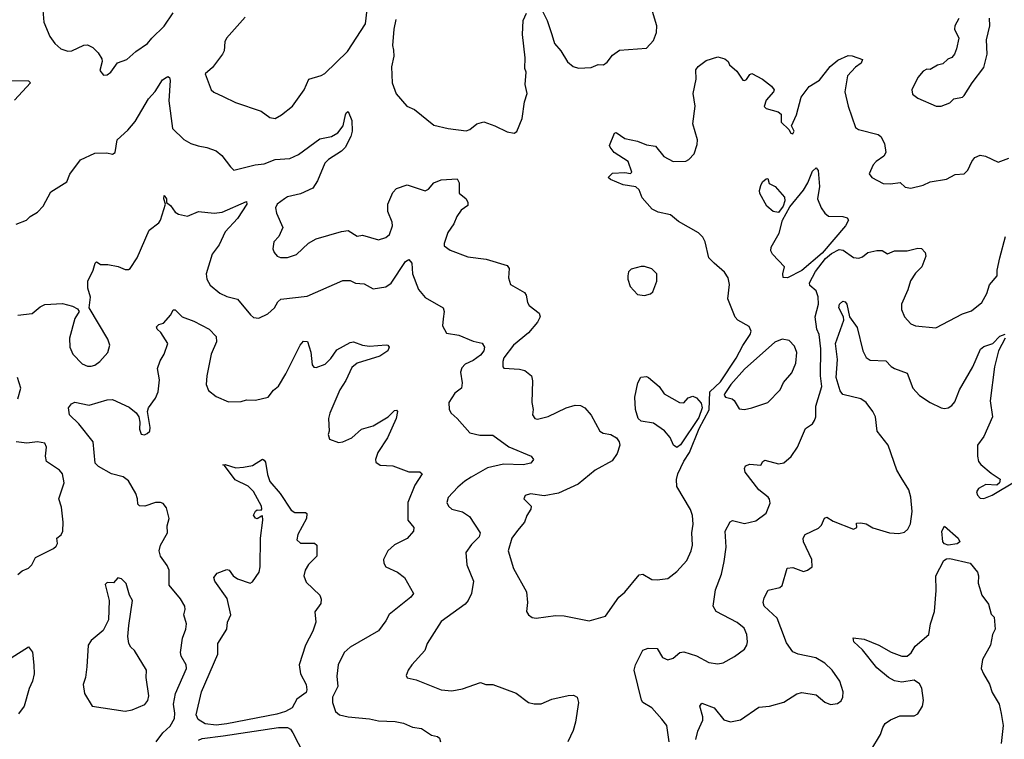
# Model space of a CAD drawing. Extents: x 2133489 to 2292442, y 756223 to 916462.
# Tile 180 of 256: x 2192535 to 2198049, y 841799 to 845829. Entities that reach past the tile are written whole.
import ezdxf

# ---------------------------------------------------------------- set-up
doc = ezdxf.new("R2010")
doc.units = 0

msp = doc.modelspace()

# ---------------------------------------------------------------- linework, layer by layer
at = {"layer": '0CON20XD'}
for points in [[(2192663.3, 845905), (2192670, 845815), (2192703.3, 845735), (2192731.2, 845695), (2192765, 845666), (2192805, 845652.5), (2192827.5, 845655), (2192895, 845686.7), (2192915, 845687.5), (2192945, 845672.5), (2192975, 845642.5), (2192995, 845610), (2192996.4, 845593.6), (2192983.8, 845543.8), (2193005, 845517.5), (2193025, 845520), (2193046.2, 845535), (2193083.1, 845586.9), (2193134.1, 845605.9), (2193185, 845650), (2193251.2, 845695), (2193274.6, 845725.4), (2193345, 845792.2), (2193393.6, 845866.4)], [(2193797.1, 845842.9), (2193693.6, 845725), (2193684.6, 845705), (2193680.4, 845655), (2193670.8, 845635), (2193615, 845560.8), (2193573.3, 845525), (2193607.5, 845435), (2193622.3, 845422.3), (2193675, 845399.2), (2193743.3, 845365), (2193886.5, 845316.5), (2193935, 845281.4), (2193965, 845275.7), (2194001.2, 845295), (2194062, 845345), (2194128.6, 845435), (2194155, 845496.2), (2194224.1, 845515.9), (2194243, 845527), (2194370.3, 845649.7), (2194472.5, 845805), (2194480.9, 845885)], [(2194641.1, 845828.9), (2194629.5, 845775), (2194623.3, 845685), (2194627.6, 845657.6), (2194630, 845625), (2194617.5, 845565), (2194620.6, 845475), (2194643.9, 845413.9), (2194702.5, 845345), (2194745.8, 845325.8), (2194855, 845238.8), (2194935, 845220), (2195035, 845206), (2195056.7, 845213.3), (2195095, 845246.2), (2195135, 845256), (2195196.7, 845235), (2195265, 845200), (2195305, 845192.5), (2195318.3, 845201.7), (2195350, 845275), (2195361.7, 845368.3), (2195376.7, 845415), (2195366.7, 845465), (2195371.2, 845535), (2195363.8, 845555), (2195366.2, 845615), (2195351.2, 845745), (2195353.8, 845825), (2195372.5, 845865)], [(2195453.8, 845895), (2195488.6, 845825), (2195515.7, 845745.7), (2195530, 845695), (2195566.2, 845655), (2195603.2, 845593.2), (2195635, 845566.2), (2195665, 845558), (2195735, 845561.2), (2195775, 845577.5), (2195805, 845576.7), (2195825, 845590), (2195855, 845630), (2195895, 845657.5), (2196045, 845668.8), (2196085, 845712.5), (2196102.3, 845757.7), (2196104.2, 845795), (2196079.5, 845875)], [(2197793.8, 845835), (2197772, 845795), (2197770.8, 845775), (2197793.8, 845725), (2197782.5, 845665), (2197770, 845635), (2197755, 845616.7), (2197732.7, 845607.3), (2197705, 845581.2), (2197675, 845573.8), (2197635, 845548.8), (2197615, 845551.2), (2197595, 845540), (2197564.5, 845505.5), (2197532, 845435), (2197535, 845412.5), (2197565, 845390), (2197667.5, 845345), (2197695, 845344.2)], [(2197695, 845344.2), (2197745, 845363.3), (2197767.5, 845385), (2197815, 845394.2), (2197825, 845403.3), (2197870, 845475), (2197935, 845560), (2197953.8, 845635), (2197948.8, 845715), (2197968, 845795), (2197967.3, 845837.3)], [(2196306.4, 843003.6), (2196302.5, 843052.5), (2196291.9, 843085), (2196215.5, 843215), (2196213.6, 843253.6), (2196221.5, 843285), (2196254, 843356), (2196285.7, 843404.3), (2196340.1, 843539.9), (2196395.9, 843644.1), (2196400, 843745), (2196460.2, 843799.8), (2196547.4, 843932.6), (2196585, 844004.7), (2196625.2, 844065), (2196630.8, 844085), (2196620.9, 844110.9), (2196557.5, 844145), (2196542.4, 844162.4), (2196501.4, 844265), (2196509.6, 844345), (2196503.4, 844383.4), (2196482.2, 844415), (2196424.6, 844464.6), (2196394.4, 844494.4), (2196373.8, 844585), (2196360.5, 844610.5), (2196335.8, 844635.8), (2196225, 844698.8), (2196180, 844735), (2196110.7, 844750.7), (2196077.3, 844767.3), (2196021.1, 844831.1), (2196004.2, 844875), (2195985, 844892.5), (2195915, 844903.1), (2195843.2, 844933.2), (2195831.2, 844945), (2195855, 844969.2), (2195925, 844973.1), (2195955, 844966.7), (2195963.3, 844975), (2195942, 845035), (2195865, 845084), (2195841.2, 845115), (2195838.8, 845125), (2195866.1, 845193.9), (2195875, 845196.7), (2195925, 845164), (2195995, 845149.2), (2196045, 845127.5), (2196095, 845120), (2196143.2, 845063.2), (2196195, 845034), (2196265, 845036.7), (2196282.5, 845045), (2196312.7, 845077.3), (2196329.8, 845130.2), (2196331.5, 845155), (2196304.6, 845245), (2196318.1, 845345), (2196306.2, 845415), (2196322.9, 845495), (2196322.4, 845547.6), (2196335, 845566.2), (2196380.3, 845599.7), (2196445, 845620), (2196485, 845610), (2196502.5, 845595), (2196510, 845575), (2196551.2, 845541.2), (2196585, 845490), (2196595, 845487.5), (2196605, 845493.3), (2196625, 845522.5), (2196635, 845527.5), (2196695, 845496.2), (2196745, 845456.2), (2196760, 845435), (2196757.5, 845425), (2196715, 845378), (2196705, 845343.3), (2196715, 845331.9), (2196781.9, 845311.9), (2196800, 845300), (2196800, 845255), (2196843, 845213), (2196853.6, 845193.6), (2196865, 845190), (2196872.5, 845205), (2196857.5, 845235), (2196886, 845295), (2196911.2, 845395), (2196956.7, 845455), (2197015, 845490), (2197074.3, 845565.7), (2197117.9, 845602.1), (2197175, 845627.5), (2197197, 845627), (2197256, 845605), (2197248, 845585), (2197215, 845562), (2197170.5, 845515), (2197156.5, 845425), (2197174.6, 845344.6), (2197216, 845225), (2197233.6, 845213.6), (2197343.8, 845185), (2197358, 845175), (2197378, 845135), (2197385.8, 845084.2), (2197374, 845065), (2197332.5, 845035), (2197315.7, 845015), (2197292, 844965), (2197306.7, 844945), (2197371.7, 844911.7), (2197411.2, 844908.8), (2197466.1, 844916.1), (2197495, 844890), (2197525, 844885.7), (2197595, 844901.4), (2197635, 844920), (2197725, 844935.7), (2197775, 844962.5), (2197824.3, 844965.7), (2197845, 844986.2), (2197867.1, 845035), (2197885, 845057.5), (2197915, 845069.4), (2197944.3, 845064.3), (2198015, 845030.8), (2198075, 845052.5)], [(2192485, 845487.5), (2192585, 845487.1), (2192596, 845475), (2192505, 845378.8)], [(2192515, 844683.3), (2192572.5, 844705), (2192594.2, 844725.8), (2192635, 844750), (2192665.6, 844784.4), (2192710, 844865), (2192798.9, 844921.1), (2192815.6, 844964.4), (2192875, 845044), (2192955, 845082), (2193022.3, 845082.3), (2193055, 845076.2), (2193070, 845085), (2193080, 845155), (2193140.6, 845209.4), (2193182.2, 845257.8), (2193255.6, 845385), (2193293.3, 845426.7), (2193335, 845492.5), (2193355, 845505.7), (2193365, 845510), (2193374.5, 845504.5), (2193378.4, 845488.4), (2193371.1, 845375), (2193390.2, 845220.2), (2193455, 845157.5), (2193493.3, 845135), (2193535, 845121.9), (2193583.7, 845113.7), (2193635, 845094.3), (2193667.6, 845067.6), (2193715, 845003.8), (2193735, 844986), (2193854.5, 845015.5), (2193905, 845021.9), (2193965, 845045.5), (2194047.9, 845052.1), (2194096.6, 845073.4), (2194215, 845161.5), (2194281.2, 845175), (2194317.1, 845195), (2194346, 845234), (2194358.9, 845295), (2194365, 845308.8), (2194375, 845313.8), (2194394.5, 845265), (2194397.3, 845205), (2194388.9, 845175), (2194357.4, 845112.6), (2194337.9, 845092.1), (2194265, 845045.4), (2194243.5, 845025), (2194203.6, 844926.4), (2194176, 844885), (2194107.3, 844852.7), (2194035, 844835.9), (2194017.8, 844825), (2193977.1, 844795), (2193968.1, 844775), (2193973.1, 844745), (2194008.8, 844665), (2193986.7, 844615), (2193958, 844585), (2193953.3, 844545), (2193960, 844525), (2193977.5, 844505), (2193995, 844496.2), (2194035, 844496), (2194085, 844514), (2194152.1, 844577.9), (2194195, 844602), (2194337, 844643), (2194375, 844648), (2194425, 844616.2), (2194455, 844621.2), (2194543.6, 844596.4), (2194585, 844608), (2194606, 844625), (2194622.9, 844675), (2194620.8, 844695), (2194596.7, 844755), (2194597.5, 844795), (2194625, 844860), (2194645, 844884), (2194705, 844904.3), (2194805, 844870), (2194825, 844878.8), (2194854.4, 844915.6), (2194895, 844932.5), (2194985, 844938.1), (2194995.4, 844915), (2194996.9, 844856.9), (2195035, 844825.8), (2195045.5, 844805), (2195045, 844787.5), (2195007.4, 844762.6), (2194983.6, 844726.4), (2194965.5, 844685), (2194933.3, 844636.7), (2194911.4, 844575), (2194912.7, 844562.7), (2194945, 844537.5), (2195045, 844500.8), (2195147.4, 844487.4), (2195265, 844452.5), (2195276.9, 844435), (2195272.4, 844382.4), (2195284.2, 844345), (2195361.7, 844301.7), (2195371.9, 844285), (2195378.1, 844245), (2195387.4, 844227.4), (2195444.4, 844184.4), (2195449.4, 844165), (2195434.4, 844135), (2195385, 844075.7), (2195300.5, 844005), (2195246.9, 843935), (2195240, 843915), (2195240, 843885), (2195246.9, 843876.9), (2195335, 843871.2), (2195363.2, 843863.2), (2195402, 843835), (2195407, 843807), (2195402.9, 843685), (2195410, 843645), (2195407.5, 843615), (2195420, 843595), (2195435, 843591.4), (2195495, 843605.5), (2195595, 843655.5), (2195645, 843670), (2195675, 843668.9), (2195700.8, 843655), (2195734.6, 843614.6), (2195784.3, 843524.3), (2195803, 843513), (2195845, 843505.8), (2195876.9, 843486.9), (2195892, 843465), (2195896, 843445), (2195881.7, 843398.3), (2195852.6, 843357.4), (2195758, 843305), (2195663.3, 843226.7), (2195552.2, 843177.8), (2195471.7, 843161.7), (2195395, 843173.8), (2195366.1, 843163.9), (2195357.5, 843145), (2195400, 843105), (2195396.7, 843086.7), (2195375, 843052.5), (2195362.5, 843015), (2195322.7, 842967.3), (2195291.9, 842925), (2195271.5, 842855), (2195300.6, 842755), (2195373.1, 842625), (2195378.6, 842565), (2195374.2, 842515), (2195383.8, 842495), (2195405, 842480.8), (2195427, 842477), (2195535, 842492.5), (2195585, 842490), (2195725, 842462), (2195815, 842488.8), (2195890, 842595), (2195925, 842622), (2196005, 842720), (2196025, 842722.9), (2196075, 842694), (2196105, 842690.8), (2196165, 842699.2), (2196215, 842738), (2196270.7, 842799.3), (2196295.6, 842855), (2196303.1, 842885), (2196299.5, 842955), (2196306.4, 843003.6)], [(2196835, 844382.7), (2196810.8, 844385), (2196808.5, 844405), (2196819.2, 844445), (2196751.2, 844515), (2196742.5, 844535), (2196744.3, 844555), (2196787.6, 844632.4), (2196806.5, 844705), (2196848.5, 844781.5), (2196925, 844873.3), (2196949.2, 844915), (2196975, 844980.6), (2196995, 844998.1), (2197007.3, 844985), (2197014, 844895), (2197003.9, 844825), (2197024.3, 844774.3), (2197045, 844744.4), (2197065, 844728.5), (2197145, 844727.2), (2197168.8, 844718.8), (2197177.2, 844705), (2197160.5, 844675), (2197029.5, 844520.5), (2196916.2, 844423.8), (2196835, 844382.7)], [(2196785, 844749.2), (2196754.3, 844754.3), (2196718.8, 844785), (2196680.8, 844855), (2196678.3, 844871.7), (2196685, 844900), (2196695, 844920), (2196715, 844937.5), (2196725, 844940), (2196731.7, 844911.7), (2196766.7, 844895), (2196817.5, 844835), (2196820.8, 844815), (2196810.8, 844785), (2196785, 844749.2)], [(2192525, 844173.3), (2192605, 844182.5), (2192649.3, 844220.7), (2192675, 844233.3), (2192775, 844240), (2192830, 844225), (2192859.3, 844209.3), (2192867.5, 844195), (2192843.3, 844155), (2192814.2, 844045), (2192816, 843995), (2192832, 843955), (2192885, 843901.2), (2192915, 843889.2), (2192935, 843889.2), (2192955, 843894.2), (2192983.8, 843915), (2193029.2, 843965), (2193039.2, 844005), (2193029.1, 844039.1), (2192923.3, 844215), (2192930.8, 844275), (2192916, 844325), (2192916, 844365), (2192946.2, 844425), (2192957.5, 844465), (2192965, 844472.5), (2192975, 844467.5), (2192988.3, 844458.3), (2193028.3, 844458.3), (2193086, 844446), (2193125, 844430), (2193145, 844430), (2193153.9, 844436.1), (2193193.8, 844495), (2193260.9, 844649.1), (2193315, 844691.4), (2193323.3, 844705), (2193352, 844795), (2193341.4, 844825), (2193345, 844843.3), (2193357.5, 844825), (2193357.5, 844805), (2193378.9, 844788.9), (2193405, 844751.2), (2193425, 844740), (2193475, 844727.5), (2193536.4, 844753.6), (2193625, 844744.5), (2193669.8, 844750.2), (2193805, 844810), (2193806.7, 844795), (2193755.6, 844715), (2193685, 844641.4), (2193652.9, 844567.1), (2193612.7, 844515), (2193580, 844405), (2193583.5, 844375), (2193602.6, 844342.6), (2193655, 844297.5), (2193695, 844277.8), (2193755, 844263.3), (2193826.7, 844175), (2193845, 844161.2), (2193875, 844156.2), (2193925, 844181.2), (2193961.2, 844215), (2193981.1, 844248.9), (2193997.3, 844262.7), (2194145, 844280.5), (2194345, 844368.1), (2194385, 844368.8), (2194415, 844352.5), (2194465, 844348.8), (2194515, 844320.8), (2194585, 844331.9), (2194615, 844352.2), (2194695.5, 844475), (2194715, 844486.2), (2194730.7, 844465), (2194735.3, 844405), (2194768.3, 844318.3), (2194805, 844272.5), (2194906.2, 844215), (2194912.9, 844195), (2194907, 844153), (2194903.6, 844113.6), (2194925, 844074), (2194995, 844062.5), (2195075, 844028.9), (2195125, 844018), (2195138.1, 843995), (2195133.5, 843975), (2195115, 843949.5), (2195075, 843920.9), (2195029.6, 843900.4), (2195011.6, 843878.4), (2195004.5, 843855), (2195013.1, 843795), (2195010, 843765), (2194972.2, 843737.8), (2194939.2, 843685), (2194940.8, 843645), (2194950.8, 843625), (2194985.5, 843595.5), (2195056.7, 843515), (2195112.7, 843502.7), (2195185, 843501.1), (2195275, 843436.2), (2195400, 843385), (2195413.3, 843365), (2195396.7, 843345), (2195355, 843335.6), (2195245, 843338.7), (2195155, 843319.4), (2195063.8, 843266.2), (2195027.5, 843245), (2194989.3, 843210.7), (2194935, 843153.3), (2194927.5, 843125), (2194936, 843105), (2194955, 843087.5), (2195015, 843072.9), (2195055, 843046), (2195114.2, 842955), (2195108, 842932), (2195065, 842888.8), (2195034.2, 842845), (2195039.2, 842775), (2195076.9, 842685), (2195065.4, 842614.6), (2195047.5, 842575), (2195029.2, 842555), (2194895, 842459.2), (2194817.5, 842335), (2194804.2, 842295), (2194730.8, 842215), (2194710, 842185), (2194700, 842155), (2194705, 842143.3), (2194755, 842132.5), (2194895, 842075.6), (2194955, 842069.4), (2195015, 842081.1), (2195115, 842117.5), (2195145, 842106.2), (2195185, 842106.2), (2195315, 842056.7), (2195383.9, 842003.9), (2195416.4, 841996.4), (2195455, 841996.7), (2195515, 842023.8), (2195606.4, 842043.6), (2195636.4, 842046.4), (2195656.7, 842035), (2195663.8, 842005), (2195647.8, 841895), (2195635, 841848.8), (2195604.3, 841785)], [(2196132.2, 841912.2), (2196075, 841974.3), (2196025, 842004.4), (2196017.4, 842017.4), (2195975.6, 842185), (2195983.3, 842215), (2196025, 842297.5), (2196055, 842309.2), (2196105, 842306.7), (2196135, 842257.5), (2196165, 842243.8), (2196195, 842253.3), (2196232.5, 842285), (2196255, 842289.2), (2196325, 842266.7), (2196395, 842228.9), (2196445, 842221.9), (2196475, 842227.1), (2196538.6, 842261.4), (2196595, 842304.3), (2196606.7, 842325), (2196611.9, 842345), (2196608.1, 842385), (2196591.7, 842421.7), (2196552.9, 842452.9), (2196435.8, 842515), (2196418.9, 842545), (2196432.7, 842635), (2196465, 842723.3), (2196480, 842795), (2196491.1, 842875), (2196485.6, 842964.4), (2196514.2, 843015.8), (2196526.2, 843023.8), (2196595, 843006.7), (2196658.4, 843021.6), (2196715.7, 843065), (2196738.6, 843121.4), (2196734.3, 843144.3), (2196726, 843155), (2196674.2, 843195), (2196598.8, 843295), (2196594.3, 843314.3), (2196599.5, 843330.5), (2196625, 843339.2), (2196685, 843334), (2196696.2, 843355), (2196707.7, 843362.3), (2196785, 843341.5), (2196815, 843346.9), (2196855, 843383.3), (2196891.1, 843435), (2196935, 843538.8), (2196975, 843566.2), (2196986.8, 843583.2), (2196994.2, 843605), (2196993.3, 843665), (2197028.1, 843775), (2197019.6, 843835), (2197021.2, 843985), (2197011.8, 844065), (2196999.6, 844095), (2196990, 844165), (2197008, 844235), (2197006.7, 844276.7), (2196995, 844311.1), (2196960.9, 844340.9), (2196958.5, 844355), (2196991, 844419), (2197048.8, 844491.2), (2197081.1, 844518.9), (2197125, 844542.5), (2197147.1, 844537.1), (2197205, 844497.5), (2197235, 844494), (2197255, 844500), (2197285, 844524), (2197335, 844536.7), (2197365, 844536.2), (2197395, 844517.5), (2197435, 844533.8), (2197505, 844533.3), (2197565, 844550), (2197585, 844546.7), (2197606.7, 844525), (2197610, 844505), (2197586.7, 844445), (2197551.4, 844408.6), (2197523.6, 844366.4), (2197509.4, 844315), (2197474.3, 844235), (2197472.9, 844205), (2197490.8, 844165), (2197525, 844126.2), (2197552.5, 844115), (2197665, 844103.8), (2197815, 844180.8), (2197865, 844197.5), (2197924, 844245), (2197951.4, 844295), (2197965.6, 844344.4), (2198010, 844395), (2198010, 844425), (2198024, 844495), (2198056.2, 844615)], [(2196035, 844283.3), (2196067.5, 844292.5), (2196080, 844305), (2196102.5, 844365), (2196103.8, 844405), (2196075, 844434.2), (2196035, 844446), (2196015, 844446.2), (2195958.8, 844431.2), (2195945, 844417.5), (2195940.8, 844395), (2195940, 844375), (2195953.8, 844335), (2195995, 844290), (2196035, 844283.3)], [(2196322, 841798), (2196333.8, 841845), (2196360, 841905), (2196360.9, 841925), (2196344.2, 841985), (2196355, 842001.2), (2196425, 841974), (2196478.3, 841908.3), (2196515, 841896.2), (2196572.2, 841907.8), (2196675, 841978), (2196735, 841984.3), (2196815, 842005.7), (2196887.6, 842052.4), (2196915, 842060.8), (2196995, 842047.1), (2197045, 842007.1), (2197075, 841994), (2197115, 841999.2), (2197135.5, 842014.5), (2197145.8, 842035), (2197147.5, 842065), (2197128.6, 842125), (2197084.4, 842185), (2197044.2, 842225), (2196994, 842255), (2196894.7, 842274.7), (2196865, 842289.1), (2196829.7, 842339.7), (2196797.3, 842422.7), (2196777.3, 842477.3), (2196704.2, 842545), (2196698.8, 842565), (2196705, 842590), (2196727, 842633), (2196791.7, 842648.3), (2196805, 842660), (2196832.5, 842757.5), (2196865, 842761.4), (2196925, 842738.8), (2196947.5, 842745), (2196973.3, 842765), (2196970.8, 842805), (2196924.4, 842905), (2196923.3, 842925), (2196934.3, 842945), (2197009.1, 842980.9), (2197025, 842997.5), (2197042.7, 843037.3), (2197055, 843043.3), (2197090.5, 843020.5), (2197205, 842976.2), (2197222.5, 842985), (2197221.2, 843008.8), (2197245, 843011.4), (2197275, 843005.5), (2197313.1, 842983.1), (2197406, 842955), (2197458.6, 842951.4), (2197490.5, 842959.5), (2197508.6, 842975), (2197524.2, 843005), (2197533.1, 843075), (2197525.7, 843154.3), (2197514.3, 843195), (2197472.5, 843265), (2197447.9, 843305), (2197399.5, 843445), (2197337.3, 843525), (2197327.5, 843605), (2197313.5, 843633.5), (2197275, 843684.5), (2197245.6, 843705), (2197145, 843728.7), (2197130.7, 843750.7), (2197108.1, 843825), (2197114.2, 843925), (2197103, 844015), (2197150, 844145), (2197148.8, 844165), (2197123.5, 844215), (2197127.1, 844235), (2197145, 844251.5), (2197157.9, 844247.9), (2197167.8, 844235), (2197182.5, 844165), (2197226, 844105), (2197256.9, 843975), (2197275, 843936), (2197297.3, 843922.7), (2197385, 843917.5), (2197415, 843885.8), (2197433.9, 843876.1), (2197505, 843848.8), (2197537.7, 843765), (2197575, 843724.6), (2197634, 843684), (2197695, 843655.7), (2197715, 843650.6), (2197734.4, 843655.6), (2197755, 843667.1), (2197772.2, 843687.8), (2197797.8, 843755), (2197873.1, 843885), (2197916, 843984), (2197935, 843998.5), (2197984.6, 844015.4), (2198025, 844057.1), (2198055, 844067.5)], [(2193206.1, 843106.1), (2193196.2, 843116.2), (2193195.6, 843145), (2193185.6, 843175), (2193145, 843246.9), (2193115, 843268.1), (2193050, 843285), (2192976.4, 843326.4), (2192958, 843345), (2192946, 843465), (2192865.5, 843565.5), (2192813.8, 843615), (2192807.5, 843655), (2192825, 843677.5), (2192844, 843686), (2192925, 843670.4), (2193025, 843700), (2193055, 843701.9), (2193148.3, 843658.3), (2193187.6, 843627.6), (2193202, 843605), (2193208, 843575), (2193206, 843535), (2193215, 843507.5), (2193234, 843504), (2193249.7, 843510.3), (2193263.8, 843525), (2193265.6, 843545), (2193250, 843635), (2193255.8, 843655), (2193295, 843709.2), (2193310.9, 843745), (2193318.6, 843811.4), (2193306.9, 843875), (2193321.2, 843918.8), (2193344.4, 843955), (2193364, 844015), (2193325, 844076.7), (2193304, 844095), (2193300.7, 844109.3), (2193315, 844121.2), (2193340.8, 844129.2), (2193381.9, 844175), (2193395, 844203.3), (2193405, 844203.3), (2193445, 844164.4), (2193509.6, 844139.6), (2193595.5, 844095.5), (2193634.5, 844054.5), (2193637.1, 844025), (2193607.9, 843955), (2193583.5, 843835), (2193579.2, 843785), (2193592.3, 843752.3), (2193635, 843718.1), (2193705, 843688.1), (2193775, 843691.1), (2193805, 843699.5), (2193855, 843697.8), (2193926.7, 843715), (2193956, 843754), (2193985, 843776.7), (2194026.4, 843845), (2194105, 844006), (2194125, 844028), (2194146.6, 844026.6), (2194165, 843967.5), (2194172.9, 843895), (2194182.2, 843882.2), (2194195, 843880), (2194245, 843899.5), (2194278, 843932), (2194310.7, 843979.3), (2194385, 844020.6), (2194405, 844024.2), (2194455, 844005.7), (2194495, 844001.1), (2194586.9, 844006.9), (2194596.7, 844005), (2194604, 843995), (2194597.5, 843975), (2194552.5, 843945), (2194425, 843904.6), (2194395, 843880.6), (2194362.3, 843807.7), (2194327.3, 843755), (2194271.1, 843625), (2194264.4, 843594.4), (2194268.8, 843525), (2194262.5, 843505), (2194270, 843480), (2194320.7, 843460.7), (2194345, 843463.8), (2194395, 843486.2), (2194450, 843535), (2194515.4, 843554.6), (2194598.8, 843605), (2194635, 843640), (2194645, 843642.5), (2194650, 843635), (2194644, 843595), (2194595, 843486), (2194541.1, 843405), (2194527.5, 843365), (2194530.3, 843350.3), (2194554.5, 843334.5), (2194625, 843329.4), (2194715, 843297.1), (2194776.9, 843296.9), (2194788.8, 843285), (2194748.2, 843221.8), (2194708.9, 843125), (2194708, 843025), (2194742, 842985), (2194741.2, 842965), (2194705, 842923.3), (2194635, 842887.5), (2194596, 842855), (2194572, 842805), (2194574, 842785), (2194586.2, 842765), (2194650, 842735), (2194690, 842705), (2194741.2, 842615), (2194726, 842595), (2194605, 842496.9), (2194585, 842462.9), (2194545, 842405.6), (2194385.3, 842314.7), (2194351.9, 842285), (2194319.5, 842215), (2194311.7, 842151.7), (2194316.7, 842095), (2194286.2, 842035), (2194287.5, 842005), (2194304, 841955), (2194325.6, 841935.6), (2194373.7, 841923.7), (2194493.6, 841913.6), (2194545, 841901.2), (2194637.6, 841897.6), (2194685, 841889.2), (2194735, 841865.8), (2194785, 841860), (2194842.1, 841822.1), (2194875, 841813.8), (2194886.7, 841805), (2194892.5, 841785)], [(2196595, 843645.7), (2196635, 843654.2), (2196725.5, 843684.5), (2196794.2, 843755), (2196813.5, 843796.5), (2196858.5, 843851.5), (2196882.5, 843905), (2196887.9, 843965), (2196875, 844000.8), (2196845, 844032.5), (2196805, 844040), (2196765, 844022.9), (2196595, 843871.2), (2196516.9, 843785), (2196483.8, 843735), (2196480, 843725), (2196487.5, 843715), (2196525, 843706.2), (2196536.9, 843696.9), (2196565, 843648.8), (2196595, 843645.7)], [(2198054.2, 844045), (2198016.1, 843973.9), (2197994.6, 843885), (2197970.7, 843695), (2197982.7, 843605), (2197935, 843494.2), (2197898.6, 843445), (2197898.5, 843385), (2197904.7, 843354.7), (2197917.4, 843337.4), (2197975, 843288.8), (2198026.7, 843255), (2198023.3, 843235), (2198007.5, 843222.5), (2197945, 843225.4), (2197905, 843202.7), (2197894.2, 843185), (2197898.8, 843165), (2197915, 843149.6), (2197935, 843147.3), (2197982, 843165), (2198115, 843246)], [(2192524.5, 843705), (2192540.5, 843765), (2192522.9, 843825)], [(2196215, 843433.3), (2196196, 843445), (2196178.1, 843488.1), (2196146.2, 843526.2), (2196085, 843569.2), (2196015, 843580.8), (2195998, 843595), (2195982.9, 843645), (2195980, 843715), (2195996.2, 843795), (2196013.9, 843826.1), (2196045, 843830), (2196056.7, 843825), (2196116.7, 843775), (2196145, 843733.3), (2196230, 843685), (2196255, 843683.8), (2196278.6, 843711.4), (2196305, 843721.2), (2196325, 843711.2), (2196351.3, 843681.3), (2196357.5, 843655), (2196338.5, 843601.5), (2196235, 843448.1), (2196215, 843433.3)], [(2192525, 842722), (2192548.8, 842741.2), (2192585, 842756.2), (2192603.8, 842775), (2192623.6, 842816.4), (2192725, 842866.7), (2192739.3, 842880.7), (2192747.5, 842895), (2192742.5, 842925), (2192766.4, 842943.6), (2192776.4, 842963.6), (2192778, 843015), (2192769.5, 843099.5), (2192753.3, 843145), (2192784, 843235), (2192774.2, 843285), (2192757.5, 843305), (2192685.6, 843355), (2192680, 843385), (2192685.6, 843435), (2192676.2, 843456.2), (2192635.4, 843465.4), (2192575, 843457.9), (2192515, 843463.6)], [(2193635, 841877.5), (2193574.2, 841885), (2193535, 841909.4), (2193522.5, 841935), (2193553.3, 842065), (2193645.4, 842275), (2193645.6, 842335), (2193694.3, 842415), (2193699.2, 842455), (2193718, 842495), (2193697.2, 842587.2), (2193628.6, 842685), (2193621.9, 842705), (2193641.5, 842728.5), (2193695, 842750), (2193708, 842745), (2193730, 842715), (2193755, 842696.9), (2193825, 842673.8), (2193838.8, 842681.2), (2193875.4, 842734.6), (2193882.2, 842765), (2193882.7, 842925), (2193895.9, 843025.9), (2193895, 843050), (2193888.3, 843048.3), (2193865, 843032.9), (2193855, 843037.5), (2193845, 843053.8), (2193855, 843076.9), (2193865, 843082.9), (2193887.5, 843082.5), (2193891.7, 843088.3), (2193889.2, 843105), (2193845, 843186), (2193815, 843217.1), (2193741.9, 843251.9), (2193681.7, 843331.7), (2193672.5, 843335), (2193685, 843336.7), (2193745, 843318), (2193788.1, 843321.9), (2193838.7, 843331.3), (2193895, 843366.7), (2193905, 843362.5), (2193910.8, 843350.8), (2193922.1, 843282.1), (2193935, 843243.3), (2193993.3, 843175), (2194055, 843081.2), (2194075, 843068), (2194135, 843068.8), (2194143.6, 843063.6), (2194142, 843035), (2194092, 842945), (2194086.2, 842915), (2194107.7, 842897.7), (2194186.1, 842896.1), (2194200, 842885), (2194198.8, 842825), (2194152.2, 842777.8), (2194133.8, 842746.2), (2194125.5, 842715), (2194139.3, 842679.3), (2194216.2, 842605), (2194223.9, 842583.9), (2194221.7, 842558.3), (2194188.3, 842511.7), (2194194.4, 842455), (2194176.6, 842405), (2194135.8, 842325), (2194101.1, 842215), (2194107.5, 842165), (2194140, 842105), (2194144, 842075), (2194139.1, 842060.9), (2194087.5, 842022.5), (2194061.2, 841975), (2194024.5, 841955), (2193975, 841939.5), (2193695, 841884.8), (2193635, 841877.5)], [(2193299.2, 841785), (2193336.7, 841835), (2193377.3, 841872.7), (2193401.5, 841915), (2193404.7, 841945), (2193396.1, 841995), (2193406.7, 842055), (2193468.5, 842195), (2193467.8, 842215), (2193439.3, 842265), (2193435.3, 842285), (2193446.2, 842365), (2193465.4, 842415), (2193469.5, 842445), (2193454.5, 842495), (2193462.5, 842525), (2193460.5, 842545), (2193435.3, 842585.3), (2193372.1, 842662.1), (2193371.5, 842745), (2193361.2, 842771.2), (2193324.4, 842825), (2193315.6, 842855), (2193323.1, 842885), (2193362, 842955), (2193360.6, 842995), (2193371.4, 843035), (2193358, 843095), (2193338.8, 843118.8), (2193323.9, 843123.9), (2193295, 843124), (2193235, 843104), (2193206.1, 843106.1)], [(2197735, 842886.6), (2197715, 842893.1), (2197705, 842903.6), (2197700, 842965), (2197715, 842992.5), (2197790, 842925), (2197800, 842905), (2197785, 842893.3), (2197735, 842886.6)], [(2197301.2, 841735), (2197355.7, 841825), (2197368.1, 841865), (2197382.8, 841887.2), (2197411.7, 841908.3), (2197465, 841929.4), (2197545, 841929.2), (2197565, 841942), (2197590.5, 841985), (2197596.9, 842015), (2197587.7, 842085), (2197575, 842109.2), (2197545, 842130), (2197475, 842118.9), (2197435, 842125.6), (2197400, 842145), (2197335, 842198), (2197255, 842300), (2197206.7, 842345), (2197202.5, 842367.5), (2197265, 842360), (2197345.8, 842325.8), (2197415, 842286), (2197475, 842264.2), (2197505, 842264.2), (2197527.3, 842282.7), (2197550.5, 842319.5), (2197626.2, 842385), (2197635.5, 842445), (2197658.7, 842515), (2197667.6, 842632.4), (2197666.7, 842713.3), (2197710.1, 842799.9), (2197725, 842809.5), (2197745, 842810.9), (2197857.5, 842785), (2197898.6, 842735), (2197904.4, 842715), (2197902.2, 842672.2), (2197924, 842605), (2197960, 842555), (2197975, 842500), (2197991.7, 842481.7), (2197997.5, 842415), (2197983.8, 842385), (2197971.2, 842325), (2197928.1, 842245), (2197920.6, 842195), (2197931.9, 842165), (2197967, 842107), (2197980.5, 842060.5), (2198020.8, 841995), (2198032.3, 841942.3), (2198043.4, 841875), (2198031.3, 841775)], [(2193125.7, 841955.7), (2193165, 841964.4), (2193236.2, 841993.8), (2193253.3, 842015), (2193257.4, 842042.6), (2193243.1, 842145), (2193245.5, 842185.5), (2193178.8, 842295), (2193156.7, 842315), (2193146.7, 842335), (2193141.2, 842375), (2193146, 842435), (2193165.9, 842575.9), (2193150, 842605), (2193130.7, 842670.7), (2193105, 842697.5), (2193085, 842702.5), (2193060, 842675), (2193025, 842677.5), (2193013.6, 842666.4), (2193036, 842575), (2193032.7, 842467.3), (2193001.7, 842408.3), (2192935, 842352), (2192918.6, 842325), (2192911.2, 842205), (2192902.9, 842145), (2192890, 842105), (2192898.8, 842055), (2192940, 841985), (2193125.7, 841955.7)], [(2192488, 842255), (2192585, 842316.2), (2192607, 842287), (2192614.5, 842214.5), (2192615.6, 842165), (2192606.7, 842125), (2192587.8, 842082.2), (2192560, 841985), (2192527.9, 841942.1)], [(2196172.1, 841785), (2196160, 841875), (2196132.2, 841912.2)], [(2193536.8, 841793.2), (2193557.5, 841802.5), (2193675, 841818.2), (2193985, 841865.2), (2194035, 841865.4), (2194051.4, 841855), (2194064.7, 841834.7), (2194125, 841720)]]:
    msp.add_lwpolyline(points, dxfattribs=at)

doc.saveas('drawing.dxf')
